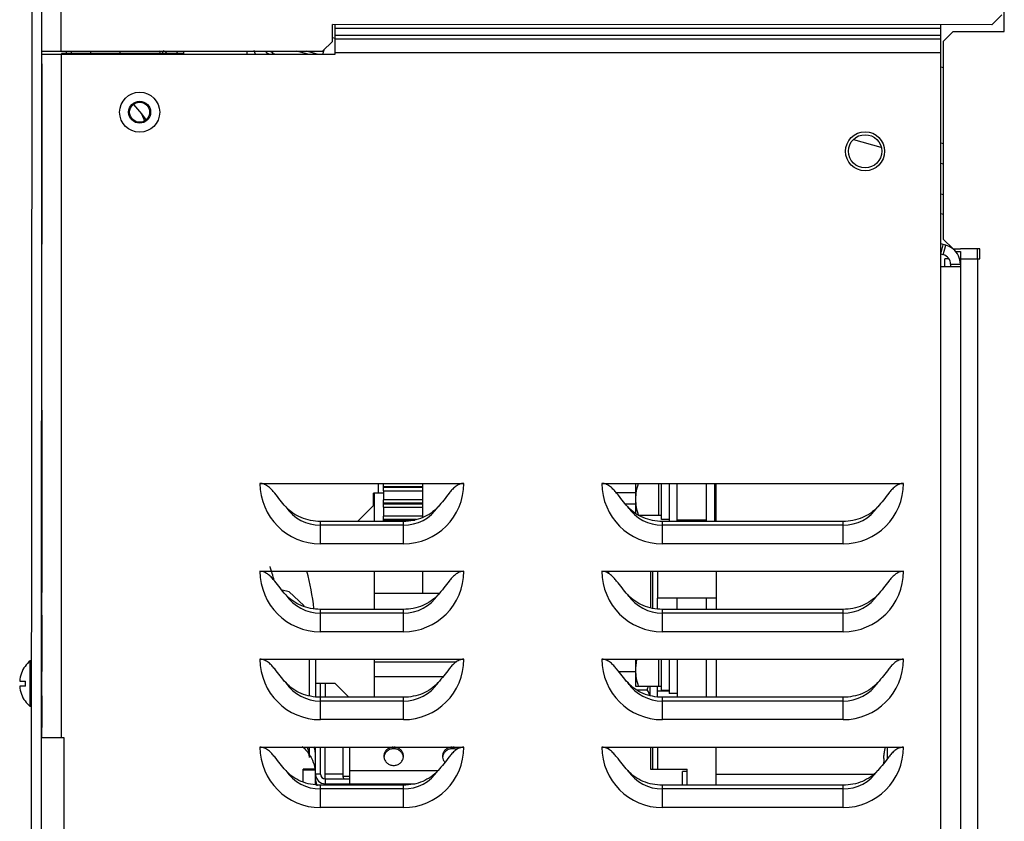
# Model space of a CAD drawing. Header units: millimetres. Extents: x 0 to 2200, y 0 to 2000.
# Tile 49 of 52: x 1161 to 1363, y 1136 to 1300. Entities that reach past the tile are written whole.
import ezdxf

# ---------------------------------------------------------------- set-up
doc = ezdxf.new("R2010")
doc.units = ezdxf.units.MM
doc.header["$LTSCALE"] = 130.37037
doc.layers.get('0').update_dxf_attribs({"linetype": 'CONTINUOUS'})
for name, color, linetype in [('03_AXES', 7, 'CONTINUOUS'), ('FASEN', 7, 'CONTINUOUS'), ('FLAECHEN', 7, 'CONTINUOUS'), ('KURVEN', 7, 'CONTINUOUS'), ('RUNDUNGEN', 7, 'CONTINUOUS')]:
    doc.layers.add(name, color=color, linetype=linetype)

msp = doc.modelspace()

# ---------------------------------------------------------------- linework, layer by layer
at = {"color": 7, "linetype": 'CONTINUOUS'}
for p, q in [((1362.54, 1297.28), (1362.54, 1417.78)), ((1225.54, 1292.66), (1225.54, 1298.75)), ((1349.54, 1249.09), (1349.54, 1298.7)), ((1225, 1296.07), (1225.54, 1295.93)), ((1165.52, 1290.66), (1165.52, 1292.66)), ((1165.54, 1152.78), (1165.54, 1292.66)), ((1165.54, 1292.66), (1225.54, 1292.66)), ((1169.54, 1292.78), (1169.54, 1292.66)), ((1194.51, 1292.78), (1169.54, 1292.78)), ((1171.5, 1293.28), (1171.5, 1292.78)), ((1175.51, 1293.28), (1175.51, 1292.78)), ((1181.51, 1293.27), (1181.51, 1292.78)), ((1194.51, 1293.27), (1194.51, 1292.66)), ((1207.51, 1293.26), (1207.51, 1292.66)), ((1212.71, 1292.66), (1212.87, 1293.26)), ((1221.9, 1292.66), (1219.68, 1293.26)), ((1223.07, 1292.66), (1223.31, 1293.56)), ((1165.52, 1290.66), (1165.52, 1253.78)), ((1165.52, 1251.78), (1165.52, 1253.78)), ((1350.57, 1253.53), (1349.54, 1253.8)), ((1350.05, 1251.59), (1350.57, 1253.53)), ((1352.56, 1252.28), (1353.54, 1252.28)), ((1357.54, 1252.78), (1353.54, 1252.78)), ((1353.54, 1252.28), (1353.54, 567.78)), ((1357.04, 1250.78), (1357.04, 1252.78)), ((1357.54, 1250.78), (1357.54, 1252.78)), ((1353.54, 1250.78), (1357.54, 1250.78)), ((1353.54, 1249.09), (1349.54, 1249.09)), ((1165.52, 1219.78), (1165.52, 1221.78)), ((1165.52, 1219.78), (1165.52, 1182.48)), ((1210.17, 1204.78), (1251.9, 1204.78)), ((1235.44, 1203.28), (1235.44, 1201.43)), ((1243.54, 1197.81), (1243.54, 1204.78)), ((1280.17, 1204.78), (1341.9, 1204.78)), ((1287.04, 1204.78), (1287.04, 1198.65)), ((1291.74, 1204.78), (1291.74, 1198.28)), ((1292.34, 1197.38), (1292.34, 1204.78)), ((1293.94, 1204.78), (1293.94, 1196.99)), ((1303.29, 1196.99), (1303.29, 1204.78)), ((1233.39, 1200.28), (1233.39, 1202.78)), ((1235.44, 1202.78), (1233.39, 1202.78)), ((1283.08, 1202.9), (1287.04, 1202.9)), ((1230.1, 1196.99), (1233.39, 1200.28)), ((1235.44, 1199.93), (1235.44, 1198.08)), ((1284.94, 1200.59), (1287.04, 1200.59)), ((1287.61, 1198.3), (1287.62, 1198.28)), ((1287.62, 1198.28), (1292.34, 1198.28)), ((1293.94, 1197.38), (1292.34, 1197.38)), ((1239.54, 1196.99), (1222.54, 1196.99)), ((1329.54, 1196.99), (1292.54, 1196.99)), ((1210.17, 1186.78), (1251.9, 1186.78)), ((1233.54, 1186.78), (1233.54, 1178.99)), ((1243.54, 1182.28), (1243.54, 1186.78)), ((1280.17, 1186.78), (1341.9, 1186.78)), ((1281.29, 1186.78), (1281.29, 1186.48)), ((1290.54, 1186.78), (1290.54, 1179.2)), ((1303.54, 1186.78), (1303.54, 1178.99)), ((1216.15, 1182.55), (1214.69, 1182.89)), ((1219.18, 1179.77), (1216.15, 1182.55)), ((1233.54, 1182.28), (1246.87, 1182.28)), ((1219.24, 1179.55), (1219.18, 1179.77)), ((1165.54, 1177.78), (1165.45, 1177.78)), ((1165.52, 1177.78), (1165.52, 1166.28)), ((1239.54, 1178.99), (1222.54, 1178.99)), ((1329.54, 1178.99), (1292.54, 1178.99)), ((1163.15, 1159.08), (1163.16, 1168.48)), ((1163.45, 1168.48), (1163.16, 1168.48)), ((1210.17, 1168.78), (1251.9, 1168.78)), ((1220.29, 1161.27), (1220.29, 1168.78)), ((1221.54, 1168.78), (1221.54, 1161.07)), ((1233.54, 1168.78), (1233.54, 1160.99)), ((1233.54, 1168.28), (1250.42, 1168.28)), ((1280.17, 1168.78), (1341.9, 1168.78)), ((1287.04, 1168.78), (1287.04, 1163.28)), ((1291.74, 1168.78), (1291.74, 1163.28)), ((1292.34, 1162.38), (1292.34, 1168.78)), ((1293.94, 1168.78), (1293.94, 1161.78)), ((1303.54, 1168.78), (1303.54, 1160.99)), ((1161.35, 1165.92), (1161.34, 1165.93)), ((1165.54, 1166.28), (1165.44, 1166.28)), ((1233.54, 1165.28), (1247.7, 1165.28)), ((1283.58, 1166.28), (1287.04, 1166.28)), ((1160.98, 1164.28), (1162.19, 1164.28)), ((1162.19, 1163.28), (1160.98, 1163.28)), ((1162.19, 1163.28), (1162.19, 1164.28)), ((1222.54, 1163.78), (1221.54, 1163.78)), ((1287.04, 1163.28), (1292.34, 1163.28)), ((1290.04, 1161.33), (1290.04, 1163.28)), ((1291.54, 1161.08), (1291.54, 1163.28)), ((1161.33, 1161.63), (1161.35, 1161.64)), ((1165.54, 1161.28), (1165.44, 1161.28)), ((1165.52, 1161.28), (1165.52, 1154.78)), ((1239.54, 1160.99), (1222.54, 1160.99)), ((1287.23, 1162.53), (1289.45, 1162.53)), ((1291.54, 1162.28), (1293.94, 1162.28)), ((1293.94, 1162.38), (1292.34, 1162.38)), ((1329.54, 1160.99), (1292.54, 1160.99)), ((1295.54, 1161.78), (1293.94, 1161.78)), ((1163.44, 1159.08), (1163.15, 1159.08)), ((1165.52, 1152.78), (1165.52, 1154.78)), ((1165.54, 1152.78), (1170.04, 1152.78)), ((1170.04, 1152.78), (1170.04, 887.78)), ((1210.17, 1150.78), (1251.9, 1150.78)), ((1220.29, 1149.03), (1220.29, 1150.78)), ((1221.54, 1149.03), (1221.54, 1150.78)), ((1221.54, 1147.63), (1221.54, 1149.03)), ((1227.14, 1150.78), (1227.14, 1144.78)), ((1228.54, 1143.28), (1228.54, 1150.78)), ((1280.17, 1150.78), (1341.9, 1150.78)), ((1281.29, 1150.78), (1281.29, 1150.48)), ((1290.54, 1150.78), (1290.54, 1146.28)), ((1303.54, 1142.99), (1303.54, 1150.78)), ((1338.59, 1150.78), (1338.59, 1148.41)), ((1221.45, 1146.28), (1221.45, 1146.27)), ((1290.11, 1146.28), (1297.61, 1146.28)), ((1297.61, 1145.78), (1296.68, 1145.78)), ((1296.68, 1142.99), (1296.68, 1145.78)), ((1297.61, 1145.78), (1297.61, 1146.28)), ((1221.91, 1142.83), (1221.54, 1144.29)), ((1239.54, 1142.99), (1222.54, 1142.99)), ((1223.54, 1144.28), (1223.54, 1143.28)), ((1223.54, 1143.28), (1241.84, 1143.28)), ((1329.54, 1142.99), (1292.54, 1142.99))]:
    msp.add_line(p, q, dxfattribs=at)
at = {"color": 3, "linetype": 'CONTINUOUS'}
for p, q in [((1163.42, 1107.4), (1163.52, 1336.58)), ((1360, 1298.69), (1362.01, 1300.69)), ((1225, 1295.25), (1225, 1298.75)), ((1360, 1298.69), (1225, 1298.75)), ((1223, 1293.25), (1225, 1295.25)), ((1165.5, 1293.28), (1223, 1293.25)), ((1170.5, 1293.28), (1170.5, 1292.78)), ((1212.41, 1293.26), (1212.38, 1293.14)), ((1212.38, 1293.14), (1212.81, 1293.03)), ((1331.64, 1275.16), (1337.28, 1273.65)), ((1349.54, 1270.37), (1350.04, 1270.23)), ((1349.54, 1260.01), (1350.04, 1259.88)), ((1350.05, 1251.59), (1349.54, 1251.73)), ((1351.54, 1249.66), (1351.54, 1249.09)), ((1303.54, 1196.99), (1303.54, 1204.78)), ((1281.54, 1186.78), (1281.54, 1186.36)), ((1290.11, 1186.78), (1290.11, 1179.32)), ((1222.54, 1160.99), (1222.54, 1163.78)), ((1225.54, 1163.78), (1222.54, 1163.78)), ((1228.33, 1160.99), (1225.54, 1163.78)), ((1222.54, 1145.28), (1222.54, 1150.78)), ((1223.54, 1144.28), (1223.54, 1150.78)), ((1281.54, 1150.78), (1281.54, 1150.36)), ((1290.11, 1150.78), (1290.11, 1146.28)), ((1223.54, 1144.28), (1228.54, 1144.28))]:
    msp.add_line(p, q, dxfattribs=at)
at = {"color": 4, "linetype": 'CONTINUOUS'}
msp.add_line((1165.42, 1112.58), (1165.52, 1336.58), dxfattribs=at)
at = {"color": 9, "linetype": 'CONTINUOUS'}
for p, q in [((1169.5, 1293.28), (1169.52, 1336.58)), ((1225.54, 1297.99), (1349.54, 1297.99)), ((1225.54, 1296.58), (1349.54, 1296.58)), ((1225.54, 1295.83), (1349.54, 1295.83)), ((1169.54, 1152.78), (1169.54, 1292.66)), ((1213.22, 1292.66), (1212.75, 1292.79)), ((1219.94, 1292.66), (1217.72, 1293.26)), ((1225.54, 1293), (1349.54, 1293)), ((1349.54, 1264.05), (1350.04, 1263.92)), ((1349.54, 1251.73), (1350.05, 1253.66)), ((1351.54, 1249.66), (1353.54, 1249.66)), ((1357.04, 1250.78), (1357.04, 567.78)), ((1349.54, 567.78), (1349.54, 1249.09)), ((1234.39, 1204.78), (1234.39, 1202.78)), ((1222.54, 1192.41), (1222.54, 1196.99)), ((1239.54, 1196.22), (1222.54, 1196.22)), ((1239.54, 1192.41), (1239.54, 1196.99)), ((1292.54, 1192.41), (1292.54, 1196.99)), ((1329.54, 1196.22), (1292.54, 1196.22)), ((1329.54, 1192.41), (1329.54, 1196.99)), ((1239.54, 1192.41), (1222.54, 1192.41)), ((1329.54, 1192.41), (1292.54, 1192.41)), ((1291.54, 1186.78), (1291.54, 1181.28)), ((1165.54, 1181.95), (1165.45, 1181.95)), ((1222.54, 1174.41), (1222.54, 1178.99)), ((1239.54, 1178.22), (1222.54, 1178.22)), ((1239.54, 1174.41), (1239.54, 1178.99)), ((1292.54, 1174.41), (1292.54, 1178.99)), ((1329.54, 1178.22), (1292.54, 1178.22)), ((1329.54, 1174.41), (1329.54, 1178.99)), ((1239.54, 1174.41), (1222.54, 1174.41)), ((1329.54, 1174.41), (1292.54, 1174.41)), ((1223.54, 1163.78), (1223.54, 1160.99)), ((1222.54, 1156.41), (1222.54, 1160.99)), ((1239.54, 1156.41), (1239.54, 1160.99)), ((1292.54, 1156.41), (1292.54, 1160.99)), ((1329.54, 1156.41), (1329.54, 1160.99)), ((1239.54, 1160.22), (1222.54, 1160.22)), ((1329.54, 1160.22), (1292.54, 1160.22)), ((1239.54, 1156.41), (1222.54, 1156.41)), ((1329.54, 1156.41), (1292.54, 1156.41)), ((1237.54, 1150.46), (1237.54, 1150.78)), ((1249.54, 1150.46), (1249.54, 1150.78)), ((1291.54, 1150.78), (1291.54, 1146.28)), ((1222.54, 1145.28), (1221.54, 1145.28)), ((1227.14, 1145.28), (1223.54, 1145.28)), ((1228.54, 1145.97), (1246.61, 1145.97)), ((1297.61, 1142.99), (1297.61, 1145.78)), ((1303.54, 1145.28), (1335.85, 1145.28)), ((1222.54, 1138.41), (1222.54, 1142.99)), ((1228.54, 1144.78), (1227.14, 1144.78)), ((1239.54, 1138.41), (1239.54, 1142.99)), ((1292.54, 1138.41), (1292.54, 1142.99)), ((1329.54, 1138.41), (1329.54, 1142.99)), ((1239.54, 1142.22), (1222.54, 1142.22)), ((1329.54, 1142.22), (1292.54, 1142.22)), ((1239.54, 1138.41), (1222.54, 1138.41)), ((1329.54, 1138.41), (1292.54, 1138.41))]:
    msp.add_line(p, q, dxfattribs=at)
at = {"color": 6, "linetype": 'CONTINUOUS'}
for p, q in [((1191.15, 1292.78), (1190.76, 1293.27)), ((1184.27, 1282.37), (1185.94, 1280.44)), ((1185.94, 1280.44), (1186.96, 1279.06))]:
    msp.add_line(p, q, dxfattribs=at)
at = {"color": 7, "linetype": 'CONTINUOUS'}
for centre, radius in [((1185.54, 1280.78), 4.1), ((1185.54, 1280.78), 2.25), ((1185.54, 1280.78), 2.05), ((1334.04, 1272.78), 4), ((1334.04, 1272.78), 3.4)]:
    msp.add_circle(centre, radius, dxfattribs=at)
for centre, radius, start, end in [((1204.81, 1289.99), 31.01, 174.8141, 175.0401), ((1192.54, 1292.28), 3, 158.6955, 169.2598), ((1192.54, 1292.28), 2.4, 151.1583, 167.1678), ((1212.76, 1294.59), 2, 223.4332, 255), ((1207.51, 1296.26), 5, 321.7216, 322.7229), ((1349.54, 1249.66), 4, 53.5563, 75), ((1349.54, 1249.66), 4, 0, 51.0295), ((1168.04, 1173.28), 46.5, 14.4313, 18.151), ((1168.04, 1173.28), 53.5, 6.2841, 14.6735), ((1167.04, 1163.78), 6.1, 129.5758, 159.3361), ((1167.04, 1163.78), 6.08, 159.356, 175.2563), ((1167.04, 1163.78), 6.08, 184.6915, 200.5918), ((1272.3, 1167.49), 17.86, 343.8613, 346.3382), ((1167.04, 1163.78), 6.1, 200.6117, 230.372), ((1215.07, 1149.03), 6.47, 0.038, 16.1183), ((1237.31, 1148.92), 1.77, 180.0004, 185.5531), ((1237.77, 1148.92), 1.77, 354.4469, 359.9996), ((1249.31, 1148.92), 1.77, 180.0004, 185.5531), ((1348.56, 1147.91), 10.78, 174.8686, 177.1346), ((1348.58, 1147.91), 10.8, 174.1262, 174.8689), ((1348.59, 1147.91), 10.81, 173.7253, 174.1262), ((1348.62, 1147.91), 10.84, 171.3723, 173.7244), ((1352.74, 1147.28), 15, 166.4438, 171.3731), ((1349.48, 1146.72), 11.7, 171.7055, 176.6187), ((1214.37, 1145.16), 7.17, 7.2031, 8.9075), ((1223.54, 1145.28), 2, 182.9043, 270), ((1227.64, 1144.78), 0.5, 180, 270)]:
    msp.add_arc(centre, radius, start, end, dxfattribs=at)
at = {"color": 3, "linetype": 'CONTINUOUS'}
for centre, radius, start, end in [((1212.76, 1294.59), 4, 196.1646, 208.1325), ((1349.54, 1249.66), 2, 0, 75), ((1168.45, 1181.95), 3, 167.6782, 179.9739), ((1237.3, 1148.58), 1.76, 171.3018, 174.4447), ((1237.3, 1148.58), 1.77, 169.4874, 171.2996), ((1237.77, 1148.58), 1.77, 8.7004, 10.5126), ((1237.77, 1148.58), 1.76, 5.5553, 8.6982), ((1249.3, 1148.58), 1.76, 171.3018, 174.4447), ((1249.3, 1148.58), 1.77, 169.4874, 171.2996), ((1223.54, 1145.28), 1, 180, 270)]:
    msp.add_arc(centre, radius, start, end, dxfattribs=at)
at = {"color": 9, "linetype": 'CONTINUOUS'}
for centre, radius, start, end in [((1222.54, 1204.78), 12.37, 180, 270), ((1239.54, 1204.78), 12.37, 270, 360), ((1292.54, 1204.78), 12.37, 180, 270), ((1329.54, 1204.78), 12.37, 270, 360), ((1222.54, 1204.78), 8.56, 214.0635, 270), ((1239.54, 1204.78), 8.56, 270, 325.9365), ((1292.54, 1204.78), 8.56, 214.0635, 270), ((1329.54, 1204.78), 8.56, 270, 325.9365), ((1222.54, 1186.78), 12.37, 180, 270), ((1239.54, 1186.78), 12.37, 270, 360), ((1292.54, 1186.78), 12.37, 180, 270), ((1329.54, 1186.78), 12.37, 270, 360), ((1222.54, 1186.78), 8.56, 214.0635, 270), ((1239.54, 1186.78), 8.56, 270, 325.9365), ((1292.54, 1186.78), 8.56, 214.0635, 270), ((1329.54, 1186.78), 8.56, 270, 325.9365), ((1222.54, 1168.78), 12.37, 180, 270), ((1239.54, 1168.78), 12.37, 270, 360), ((1292.54, 1168.78), 12.37, 180, 270), ((1329.54, 1168.78), 12.37, 270, 360), ((1222.54, 1168.78), 8.56, 214.0635, 270), ((1239.54, 1168.78), 8.56, 270, 325.9365), ((1292.54, 1168.78), 8.56, 214.0635, 270), ((1329.54, 1168.78), 8.56, 270, 325.9365), ((1222.54, 1150.78), 12.37, 180, 270), ((1239.54, 1150.78), 12.37, 270, 360), ((1292.54, 1150.78), 12.37, 180, 270), ((1329.54, 1150.78), 12.37, 270, 360), ((1222.54, 1150.78), 8.56, 214.0635, 270), ((1239.54, 1150.78), 8.56, 270, 325.9365), ((1292.54, 1150.78), 8.56, 214.0635, 270), ((1329.54, 1150.78), 8.56, 270, 325.9365)]:
    msp.add_arc(centre, radius, start, end, dxfattribs=at)
at = {"color": 7, "linetype": 'CONTINUOUS'}
for points, knots in [([(1215.44, 1199.99), (1215.04, 1200.43), (1214.28, 1201.36), (1213.38, 1202.56), (1212.6, 1203.48), (1211.94, 1204.12), (1211.13, 1204.64), (1210.49, 1204.78), (1210.17, 1204.78)], [0, 0, 0, 0, 0.245806, 0.490621, 0.613861, 0.738922, 0.86743, 1, 1, 1, 1]), ([(1251.9, 1204.78), (1251.58, 1204.78), (1250.94, 1204.64), (1250.13, 1204.12), (1249.47, 1203.48), (1248.69, 1202.56), (1247.79, 1201.36), (1247.03, 1200.43), (1246.63, 1199.99)], [0, 0, 0, 0, 0.13257, 0.261078, 0.386139, 0.50938, 0.754194, 1, 1, 1, 1]), ([(1285.44, 1199.99), (1285.04, 1200.43), (1284.28, 1201.36), (1283.38, 1202.56), (1282.6, 1203.48), (1281.94, 1204.12), (1281.13, 1204.64), (1280.49, 1204.78), (1280.17, 1204.78)], [0, 0, 0, 0, 0.245807, 0.490621, 0.613862, 0.738923, 0.867431, 1, 1, 1, 1]), ([(1287.62, 1204.78), (1287.44, 1204.26), (1287.15, 1203.19), (1287.04, 1202.08), (1287.04, 1201.53)], [0, 0, 0, 0, 0.501865, 1, 1, 1, 1]), ([(1341.9, 1204.78), (1341.58, 1204.78), (1340.94, 1204.64), (1340.13, 1204.12), (1339.47, 1203.48), (1338.69, 1202.56), (1337.79, 1201.36), (1337.03, 1200.43), (1336.63, 1199.99)], [0, 0, 0, 0, 0.13257, 0.261077, 0.386138, 0.509379, 0.754193, 1, 1, 1, 1]), ([(1287.04, 1201.53), (1287.04, 1200.99), (1287.15, 1199.89), (1287.44, 1198.83), (1287.61, 1198.3)], [0, 0, 0, 0, 0.498155, 1, 1, 1, 1]), ([(1222.54, 1196.99), (1221.19, 1196.99), (1218.54, 1197.5), (1216.3, 1199.03), (1215.44, 1199.99)], [0, 0, 0, 0, 0.511447, 1, 1, 1, 1]), ([(1246.63, 1199.99), (1245.77, 1199.03), (1243.53, 1197.5), (1240.88, 1196.99), (1239.54, 1196.99)], [0, 0, 0, 0, 0.488553, 1, 1, 1, 1]), ([(1292.54, 1196.99), (1291.19, 1196.99), (1288.54, 1197.5), (1286.3, 1199.03), (1285.44, 1199.99)], [0, 0, 0, 0, 0.511447, 1, 1, 1, 1]), ([(1336.63, 1199.99), (1335.77, 1199.03), (1333.53, 1197.5), (1330.88, 1196.99), (1329.54, 1196.99)], [0, 0, 0, 0, 0.488553, 1, 1, 1, 1]), ([(1215.44, 1181.99), (1215.04, 1182.43), (1214.28, 1183.36), (1213.38, 1184.56), (1212.6, 1185.48), (1211.94, 1186.12), (1211.13, 1186.64), (1210.49, 1186.78), (1210.17, 1186.78)], [0, 0, 0, 0, 0.245806, 0.490621, 0.613861, 0.738922, 0.86743, 1, 1, 1, 1]), ([(1251.9, 1186.78), (1251.58, 1186.78), (1250.94, 1186.64), (1250.13, 1186.12), (1249.47, 1185.48), (1248.69, 1184.56), (1247.79, 1183.36), (1247.03, 1182.43), (1246.63, 1181.99)], [0, 0, 0, 0, 0.13257, 0.261078, 0.386139, 0.50938, 0.754194, 1, 1, 1, 1]), ([(1285.44, 1181.99), (1285.04, 1182.43), (1284.28, 1183.36), (1283.38, 1184.56), (1282.6, 1185.48), (1281.94, 1186.12), (1281.13, 1186.64), (1280.49, 1186.78), (1280.17, 1186.78)], [0, 0, 0, 0, 0.245807, 0.490621, 0.613862, 0.738923, 0.867431, 1, 1, 1, 1]), ([(1341.9, 1186.78), (1341.58, 1186.78), (1340.94, 1186.64), (1340.13, 1186.12), (1339.47, 1185.48), (1338.69, 1184.56), (1337.79, 1183.36), (1337.03, 1182.43), (1336.63, 1181.99)], [0, 0, 0, 0, 0.13257, 0.261077, 0.386138, 0.509379, 0.754193, 1, 1, 1, 1]), ([(1222.54, 1178.99), (1221.19, 1178.99), (1218.54, 1179.5), (1216.3, 1181.03), (1215.44, 1181.99)], [0, 0, 0, 0, 0.511447, 1, 1, 1, 1]), ([(1246.63, 1181.99), (1245.77, 1181.03), (1243.53, 1179.5), (1240.88, 1178.99), (1239.54, 1178.99)], [0, 0, 0, 0, 0.488553, 1, 1, 1, 1]), ([(1292.54, 1178.99), (1291.19, 1178.99), (1288.54, 1179.5), (1286.3, 1181.03), (1285.44, 1181.99)], [0, 0, 0, 0, 0.511447, 1, 1, 1, 1]), ([(1336.63, 1181.99), (1335.77, 1181.03), (1333.53, 1179.5), (1330.88, 1178.99), (1329.54, 1178.99)], [0, 0, 0, 0, 0.488553, 1, 1, 1, 1]), ([(1215.44, 1163.99), (1215.04, 1164.43), (1214.28, 1165.36), (1213.38, 1166.56), (1212.6, 1167.48), (1211.94, 1168.12), (1211.13, 1168.64), (1210.49, 1168.78), (1210.17, 1168.78)], [0, 0, 0, 0, 0.245806, 0.490621, 0.613861, 0.738922, 0.86743, 1, 1, 1, 1]), ([(1251.9, 1168.78), (1251.58, 1168.78), (1250.94, 1168.64), (1250.13, 1168.12), (1249.47, 1167.48), (1248.69, 1166.56), (1247.79, 1165.36), (1247.03, 1164.43), (1246.63, 1163.99)], [0, 0, 0, 0, 0.13257, 0.261078, 0.386139, 0.50938, 0.754194, 1, 1, 1, 1]), ([(1285.44, 1163.99), (1285.04, 1164.43), (1284.28, 1165.36), (1283.38, 1166.56), (1282.6, 1167.48), (1281.94, 1168.12), (1281.13, 1168.64), (1280.49, 1168.78), (1280.17, 1168.78)], [0, 0, 0, 0, 0.245807, 0.490621, 0.613862, 0.738923, 0.867431, 1, 1, 1, 1]), ([(1287.33, 1168.79), (1287.23, 1168.42), (1287.09, 1167.67), (1287.04, 1166.91), (1287.04, 1166.53)], [0, 0, 0, 0, 0.50099, 1, 1, 1, 1]), ([(1341.9, 1168.78), (1341.58, 1168.78), (1340.94, 1168.64), (1340.13, 1168.12), (1339.47, 1167.48), (1338.69, 1166.56), (1337.79, 1165.36), (1337.03, 1164.43), (1336.63, 1163.99)], [0, 0, 0, 0, 0.13257, 0.261077, 0.386138, 0.509379, 0.754193, 1, 1, 1, 1]), ([(1287.04, 1166.53), (1287.04, 1165.98), (1287.15, 1164.88), (1287.44, 1163.81), (1287.62, 1163.28)], [0, 0, 0, 0, 0.498135, 1, 1, 1, 1]), ([(1222.54, 1160.99), (1221.19, 1160.99), (1218.54, 1161.5), (1216.3, 1163.03), (1215.44, 1163.99)], [0, 0, 0, 0, 0.511447, 1, 1, 1, 1]), ([(1246.63, 1163.99), (1245.77, 1163.03), (1243.53, 1161.5), (1240.88, 1160.99), (1239.54, 1160.99)], [0, 0, 0, 0, 0.488553, 1, 1, 1, 1]), ([(1292.54, 1160.99), (1291.19, 1160.99), (1288.54, 1161.5), (1286.3, 1163.03), (1285.44, 1163.99)], [0, 0, 0, 0, 0.511447, 1, 1, 1, 1]), ([(1336.63, 1163.99), (1335.77, 1163.03), (1333.53, 1161.5), (1330.88, 1160.99), (1329.54, 1160.99)], [0, 0, 0, 0, 0.488553, 1, 1, 1, 1]), ([(1289.95, 1161.37), (1289.92, 1161.47), (1289.8, 1161.87), (1289.61, 1162.25), (1289.45, 1162.53)], [0, 0, 0, 0, 0.242542, 1, 1, 1, 1]), ([(1218.79, 1150.92), (1218.98, 1150.76), (1219.69, 1150.09), (1220.28, 1149.3), (1220.63, 1148.66)], [0, 0, 0, 0, 0.253836, 1, 1, 1, 1]), ([(1215.44, 1145.99), (1215.04, 1146.43), (1214.28, 1147.36), (1213.38, 1148.56), (1212.6, 1149.48), (1211.94, 1150.12), (1211.13, 1150.64), (1210.49, 1150.78), (1210.17, 1150.78)], [0, 0, 0, 0, 0.245806, 0.490621, 0.613861, 0.738922, 0.86743, 1, 1, 1, 1]), ([(1237.41, 1150.8), (1237.16, 1150.78), (1236.67, 1150.66), (1236.05, 1150.24), (1235.64, 1149.63), (1235.54, 1149.15), (1235.54, 1148.92)], [0, 0, 0, 0, 0.257207, 0.50993, 0.756961, 1, 1, 1, 1]), ([(1239.54, 1148.92), (1239.54, 1149.15), (1239.44, 1149.63), (1239.03, 1150.24), (1238.41, 1150.66), (1237.92, 1150.78), (1237.67, 1150.8)], [0, 0, 0, 0, 0.243039, 0.49007, 0.742793, 1, 1, 1, 1]), ([(1251.9, 1150.78), (1251.58, 1150.78), (1250.94, 1150.64), (1250.13, 1150.12), (1249.47, 1149.48), (1248.69, 1148.56), (1247.79, 1147.36), (1247.03, 1146.43), (1246.63, 1145.99)], [0, 0, 0, 0, 0.13257, 0.261078, 0.386139, 0.50938, 0.754194, 1, 1, 1, 1]), ([(1249.41, 1150.8), (1249.16, 1150.78), (1248.67, 1150.66), (1248.05, 1150.24), (1247.64, 1149.63), (1247.54, 1149.15), (1247.54, 1148.92)], [0, 0, 0, 0, 0.257207, 0.50993, 0.756961, 1, 1, 1, 1]), ([(1250.68, 1150.47), (1250.45, 1150.61), (1250.11, 1150.75), (1249.76, 1150.79), (1249.67, 1150.8)], [0, 0, 0, 0, 0.747322, 1, 1, 1, 1]), ([(1285.44, 1145.99), (1285.04, 1146.43), (1284.28, 1147.36), (1283.38, 1148.56), (1282.6, 1149.48), (1281.94, 1150.12), (1281.13, 1150.64), (1280.49, 1150.78), (1280.17, 1150.78)], [0, 0, 0, 0, 0.245807, 0.490621, 0.613862, 0.738923, 0.867431, 1, 1, 1, 1]), ([(1341.9, 1150.78), (1341.58, 1150.78), (1340.94, 1150.64), (1340.13, 1150.12), (1339.47, 1149.48), (1338.69, 1148.56), (1337.79, 1147.36), (1337.03, 1146.43), (1336.63, 1145.99)], [0, 0, 0, 0, 0.13257, 0.261077, 0.386138, 0.509379, 0.754193, 1, 1, 1, 1]), ([(1220.63, 1148.66), (1220.73, 1148.47), (1221.11, 1147.72), (1221.35, 1146.9), (1221.45, 1146.28)], [0, 0, 0, 0, 0.252385, 1, 1, 1, 1]), ([(1235.55, 1148.75), (1235.57, 1148.52), (1235.71, 1148.06), (1236.17, 1147.49), (1236.8, 1147.13), (1237.29, 1147.04), (1237.54, 1147.04)], [0, 0, 0, 0, 0.24288, 0.490313, 0.743277, 1, 1, 1, 1]), ([(1237.54, 1147.04), (1237.78, 1147.04), (1238.27, 1147.13), (1238.91, 1147.49), (1239.37, 1148.06), (1239.51, 1148.52), (1239.53, 1148.75)], [0, 0, 0, 0, 0.256723, 0.509687, 0.75712, 1, 1, 1, 1]), ([(1247.55, 1148.75), (1247.57, 1148.55), (1247.67, 1148.17), (1247.89, 1147.83), (1248.03, 1147.69)], [0, 0, 0, 0, 0.496413, 1, 1, 1, 1]), ([(1337.8, 1148.45), (1337.8, 1148.45), (1337.84, 1148.43), (1337.87, 1148.42), (1337.91, 1148.41)], [0, 0, 0, 0, 0.171892, 1, 1, 1, 1]), ([(1222.54, 1142.99), (1221.19, 1142.99), (1218.54, 1143.5), (1216.3, 1145.03), (1215.44, 1145.99)], [0, 0, 0, 0, 0.511447, 1, 1, 1, 1]), ([(1246.63, 1145.99), (1245.77, 1145.03), (1243.53, 1143.5), (1240.88, 1142.99), (1239.54, 1142.99)], [0, 0, 0, 0, 0.488553, 1, 1, 1, 1]), ([(1292.54, 1142.99), (1291.19, 1142.99), (1288.54, 1143.5), (1286.3, 1145.03), (1285.44, 1145.99)], [0, 0, 0, 0, 0.511447, 1, 1, 1, 1]), ([(1336.63, 1145.99), (1335.77, 1145.03), (1333.53, 1143.5), (1330.88, 1142.99), (1329.54, 1142.99)], [0, 0, 0, 0, 0.488553, 1, 1, 1, 1])]:
    msp.add_open_spline(points, degree=3, knots=knots, dxfattribs=at)
at = {"color": 9, "linetype": 'CONTINUOUS'}
msp.add_open_spline([(1220.28, 1148.63), (1220.27, 1149.37), (1220.12, 1150.11), (1219.86, 1150.8)], degree=3, dxfattribs=at)
at = {"color": 3, "linetype": 'CONTINUOUS'}
for points, knots in [([(1237.54, 1150.46), (1237.31, 1150.46), (1236.84, 1150.38), (1236.23, 1150.05), (1235.77, 1149.54), (1235.61, 1149.12), (1235.57, 1148.9)], [0, 0, 0, 0, 0.25629, 0.509184, 0.756921, 1, 1, 1, 1]), ([(1239.51, 1148.9), (1239.47, 1149.12), (1239.3, 1149.54), (1238.85, 1150.05), (1238.23, 1150.38), (1237.77, 1150.46), (1237.54, 1150.46)], [0, 0, 0, 0, 0.243079, 0.490816, 0.74371, 1, 1, 1, 1]), ([(1249.54, 1150.46), (1249.31, 1150.46), (1248.84, 1150.38), (1248.23, 1150.05), (1247.77, 1149.54), (1247.61, 1149.12), (1247.57, 1148.9)], [0, 0, 0, 0, 0.25629, 0.509184, 0.756921, 1, 1, 1, 1])]:
    msp.add_open_spline(points, degree=3, knots=knots, dxfattribs=at)
msp.add_open_spline([(1250.38, 1150.28), (1250.12, 1150.4), (1249.82, 1150.46), (1249.54, 1150.46)], degree=3, dxfattribs=at)
at = {"layer": '03_AXES', "color": 7, "linetype": 'CONTINUOUS'}
for p in [(1350.34, 1249.09), (1351.19, 1250.78)]:
    msp.add_line(p, (1350.34, 1250.78), dxfattribs=at)
at = {"layer": 'FASEN', "color": 7, "linetype": 'CONTINUOUS'}
for p, q in [((1352.04, 1297.28), (1350.04, 1295.28)), ((1352.04, 1297.28), (1362.54, 1297.28)), ((1350.04, 1295.28), (1350.04, 1254.78)), ((1350.04, 1254.78), (1352.04, 1252.78)), ((1352.04, 1252.78), (1353.54, 1252.78)), ((1301.54, 1204.78), (1301.54, 1196.99)), ((1301.54, 1197.28), (1295.54, 1197.28)), ((1291.54, 1179.08), (1291.54, 1181.28)), ((1301.54, 1181.28), (1291.54, 1181.28)), ((1301.54, 1181.28), (1301.54, 1178.99)), ((1301.54, 1168.78), (1301.54, 1160.99))]:
    msp.add_line(p, q, dxfattribs=at)
at = {"layer": 'FASEN', "color": 3, "linetype": 'CONTINUOUS'}
for p, q in [((1295.54, 1196.99), (1295.54, 1204.78)), ((1295.54, 1178.99), (1295.54, 1181.28)), ((1303.54, 1181.28), (1301.54, 1181.28)), ((1295.54, 1168.78), (1295.54, 1160.99))]:
    msp.add_line(p, q, dxfattribs=at)
at = {"layer": 'FLAECHEN', "color": 6, "linetype": 'CONTINUOUS'}
for p, q in [((1193.34, 1292.78), (1193.11, 1293.27)), ((1185.85, 1280.55), (1186.39, 1279.35)), ((1186.39, 1279.35), (1186.53, 1279.01))]:
    msp.add_line(p, q, dxfattribs=at)
at = {"layer": 'KURVEN', "color": 4, "linetype": 'CONTINUOUS'}
for p, q in [((1233.54, 1202.78), (1233.54, 1196.99)), ((1233.54, 1143.28), (1233.54, 1142.99))]:
    msp.add_line(p, q, dxfattribs=at)
at = {"layer": 'RUNDUNGEN', "color": 9, "linetype": 'CONTINUOUS'}
for p, q in [((1349.54, 1290.04), (1350.04, 1289.9)), ((1243.54, 1204.08), (1235.44, 1204.08)), ((1235.44, 1203.98), (1243.54, 1203.98)), ((1243.54, 1200.73), (1235.44, 1200.73)), ((1235.44, 1200.63), (1243.54, 1200.63)), ((1242.21, 1197.38), (1235.44, 1197.38)), ((1235.44, 1197.28), (1241.84, 1197.28)), ((1221.54, 1146.06), (1219.04, 1146.06))]:
    msp.add_line(p, q, dxfattribs=at)
at = {"layer": 'RUNDUNGEN', "color": 7, "linetype": 'CONTINUOUS'}
for p, q in [((1349.54, 1274.51), (1350.04, 1274.37)), ((1235.44, 1203.28), (1235.44, 1204.78)), ((1235.44, 1203.28), (1243.54, 1203.28)), ((1235.44, 1199.93), (1235.44, 1201.43)), ((1243.54, 1201.43), (1235.44, 1201.43)), ((1235.44, 1199.93), (1243.54, 1199.93)), ((1235.44, 1196.99), (1235.44, 1198.08)), ((1243.54, 1198.08), (1235.44, 1198.08)), ((1221.54, 1143.08), (1221.54, 1147.63)), ((1219.04, 1143.6), (1219.04, 1146.28)), ((1221.54, 1146.28), (1219.04, 1146.28))]:
    msp.add_line(p, q, dxfattribs=at)

doc.saveas('drawing.dxf')
